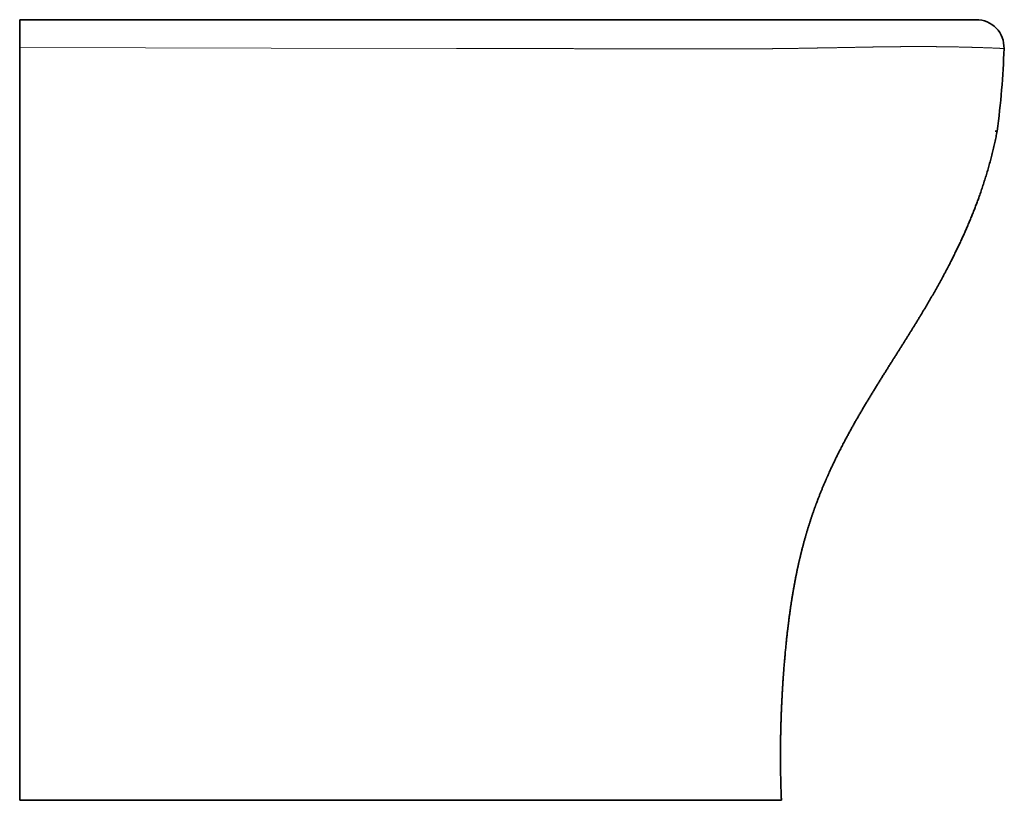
# Model space of a CAD drawing. Extents: x 34 to 418, y 14 to 291.
# Tile 8 of 10: x 152 to 258, y 101 to 185. Entities that reach past the tile are written whole.
import ezdxf

# ---------------------------------------------------------------- set-up
doc = ezdxf.new("R2010")
doc.units = 0
doc.layers.get('0').update_dxf_attribs({"lineweight": 13})

# ---------------------------------------------------------------- blocks, each defined once
blk = doc.blocks.new('BLOCK10')
at = {"color": 7, "lineweight": 35}
for p, q in [((0, 0), (138.37, 0)), ((138.37, 0), (237.12, 0)), ((237.12, 0), (284.65, 0)), ((514.82, 0), (284.65, 0)), ((0, -60), (0, -15)), ((0, -60), (0, -15)), ((0, -60), (0, -16.34)), ((0, -60), (0, -420)), ((0, -60), (0, -420)), ((0, -420), (284.27, -420)), ((0, -420), (284.27, -420)), ((284.28, -420), (410, -420)), ((284.28, -420), (410, -420))]:
    blk.add_line(p, q, dxfattribs=at)
at = {"color": 7, "lineweight": 35, "ltscale": 0.375}
blk.add_line((0, -15), (0, 0), dxfattribs=at)
blk.add_line((0, -15), (0, 0), dxfattribs=at)
at = {"color": 7, "lineweight": 13}
for p, q in [((0, -15), (135.34, -15.24)), ((135.34, -15.24), (235.19, -15.42))]:
    blk.add_line(p, q, dxfattribs=at)
at = {"color": 7, "lineweight": 35, "ltscale": 0.028181}
blk.add_line((525, -60), (526.12, -60), dxfattribs=at)
at = {"color": 7, "lineweight": 35}
for centre, radius, start, end in [((514.82, -15), 15, 358.0538, 90), ((71.68, 0.11), 458.4, 352.4654, 358.0476)]:
    blk.add_arc(centre, radius, start, end, dxfattribs=at)
at = {"color": 7, "lineweight": 13}
blk.add_arc((-165.68, -208019.61), 208004.58, 89.8760679, 89.8895784, dxfattribs=at)
blk.add_open_spline([(529.81, -15.51), (529.81, -15.51), (529.81, -15.51), (529.8, -15.51), (529.79, -15.51), (529.78, -15.51), (529.77, -15.51), (529.57, -15.51), (528.86, -15.49), (527.79, -15.42), (525.78, -15.32), (523.02, -15.21), (522.29, -15.19), (518.09, -15.03), (512.65, -14.86), (507.54, -14.72), (496.61, -14.5), (483.6, -14.45), (477.12, -14.47), (469.04, -14.55), (460.59, -14.67), (459.13, -14.7), (456.31, -14.74), (453.44, -14.79), (451.96, -14.82), (450.19, -14.86), (448.42, -14.9), (448.23, -14.9), (447.69, -14.92), (447.15, -14.93), (446.89, -14.93), (446.06, -14.95), (445.24, -14.97), (444.85, -14.97), (442.92, -15.01), (440.97, -15.04), (439.47, -15.06), (437.3, -15.09), (435.12, -15.12), (434.35, -15.14), (432.8, -15.16), (431.26, -15.19), (430.48, -15.21), (427.38, -15.27), (424.27, -15.32), (421.93, -15.37), (417.69, -15.44), (413.42, -15.5), (411.48, -15.53), (407.88, -15.57), (404.27, -15.6), (402.57, -15.61), (398.45, -15.64), (394.3, -15.66), (391.94, -15.67), (388.07, -15.68), (384.2, -15.68), (382.78, -15.68), (379.97, -15.69), (377.18, -15.69), (375.6, -15.69), (369.98, -15.7), (364.38, -15.7), (360.16, -15.7), (353.74, -15.71), (347.34, -15.7), (345.13, -15.7), (340.73, -15.7), (336.33, -15.7), (334.12, -15.69), (328.97, -15.69), (323.81, -15.68), (320.89, -15.67), (311.84, -15.64), (302.74, -15.61), (296.56, -15.59), (290.4, -15.55), (284.24, -15.52)], degree=5, knots=[0, 0, 0, 0, 0, 0, 0.016613, 0.016613, 0.016613, 3.313009, 3.313009, 3.313009, 57.766134, 57.766134, 57.766134, 76.278642, 76.278642, 76.278642, 156.103461, 156.103461, 156.103461, 225.843414, 225.843414, 225.843414, 239.242257, 239.242257, 239.242257, 253.266597, 253.266597, 253.266597, 255.917472, 255.917472, 255.917472, 258.392759, 258.392759, 258.392759, 263.671148, 263.671148, 263.671148, 276.458087, 276.458087, 276.458087, 283.454876, 283.454876, 283.454876, 290.451665, 290.451665, 290.451665, 311.440898, 311.440898, 311.440898, 328.362295, 328.362295, 328.362295, 343.224786, 343.224786, 343.224786, 364.364444, 364.364444, 364.364444, 376.599889, 376.599889, 376.599889, 388.493078, 388.493078, 388.493078, 425.199043, 425.199043, 425.199043, 444.423824, 444.423824, 444.423824, 463.648605, 463.648605, 463.648605, 489.342547, 489.342547, 489.342547, 542.083687, 542.083687, 542.083687, 542.083687, 542.083687, 542.083687], dxfattribs=at)
at = {"color": 7, "lineweight": 35}
blk.add_open_spline([(526.12, -60), (523.76, -72.14), (520.59, -84.12), (516.63, -95.89), (509.27, -114.12), (500.52, -131.7), (497.11, -138.11), (491.34, -148.42), (485.28, -158.56), (482.91, -162.44), (476.34, -173.05), (469.65, -183.6), (465.45, -190.22), (456.7, -204.22), (448.39, -218.47), (444.25, -225.97), (439.34, -235.57), (434.89, -245.38), (434, -247.4), (431.3, -253.69), (428.81, -260.07), (427.23, -264.43), (425.28, -270.27), (423.5, -276.17), (423.08, -277.64), (421.37, -283.65), (419.86, -289.72), (418.81, -294.33), (417.53, -300.62), (416.41, -306.94), (416.12, -308.6), (414.91, -315.98), (413.89, -323.39), (413.19, -329.16), (412.1, -339.48), (411.25, -349.82), (410.91, -354.4), (409.91, -370.25), (409.41, -386.12), (409.32, -397.42), (409.51, -408.71), (410, -420)], degree=5, knots=[0, 0, 0, 0, 0, 0, 104.80964, 104.80964, 104.80964, 166.343672, 166.343672, 166.343672, 204.866147, 204.866147, 204.866147, 272.10147, 272.10147, 272.10147, 344.668109, 344.668109, 344.668109, 363.372335, 363.372335, 363.372335, 402.688859, 402.688859, 402.688859, 415.60771, 415.60771, 415.60771, 455.659571, 455.659571, 455.659571, 469.964605, 469.964605, 469.964605, 519.030436, 519.030436, 519.030436, 557.886056, 557.886056, 557.886056, 653.59271, 653.59271, 653.59271, 653.59271, 653.59271, 653.59271], dxfattribs=at)

msp = doc.modelspace()

# ---------------------------------------------------------------- block references
at = {"lineweight": 0, "xscale": 0.2, "yscale": 0.2, "zscale": 0.2}
msp.add_blockref('BLOCK10', (151.62, 185.33), dxfattribs=at)

doc.saveas('drawing.dxf')
